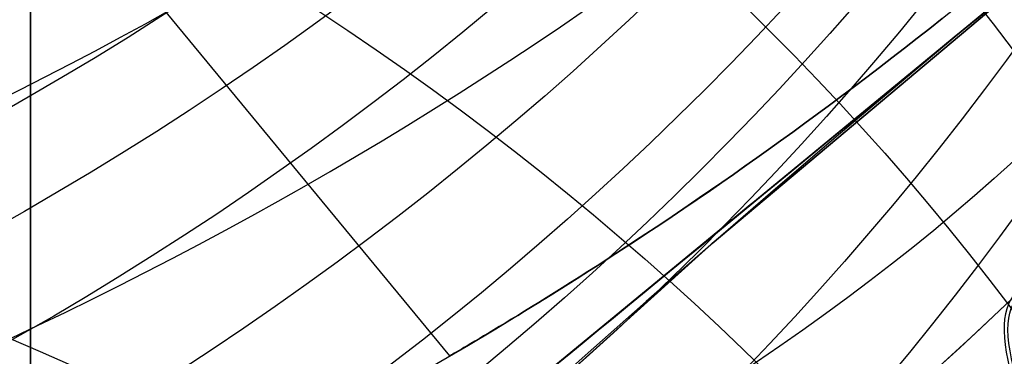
# Model space of a CAD drawing. Extents: x 35624 to 36541, y 4015 to 4839.
# Tile 47 of 150: x 35814.97 to 35819.45, y 4614.68 to 4616.22. Entities that reach past the tile are written whole.
import ezdxf

# ---------------------------------------------------------------- set-up
doc = ezdxf.new("R2010")
doc.units = 0
for name, color, linetype in [('FUSTO_INTERNO', 200, 'CONTINUOUS'), ('GAMBE', 96, 'CONTINUOUS'), ('IGES_LEVEL_1', 4, 'CONTINUOUS'), ('IGES_LEVEL_3', 87, 'CONTINUOUS')]:
    doc.layers.add(name, color=color, linetype=linetype)

msp = doc.modelspace()

# ---------------------------------------------------------------- linework, layer by layer
at = {"layer": 'FUSTO_INTERNO'}
for p, q in [((35817.2279, 4614.4968, -164.6564), (35821.6838, 4618.1681, -164.6564)), ((35821.6838, 4618.1681, -154.6564), (35817.2279, 4614.4968, -154.6564)), ((35817.2279, 4614.4968, -196.6555), (35821.6838, 4618.1681, -196.6555)), ((35821.6838, 4618.1681, -206.6555), (35817.2279, 4614.4968, -206.6555)), ((35818.1181, 4615.1955, -193.1534), (35819.7659, 4616.5835, -193.1534)), ((35818.1181, 4615.1955, -168.1534), (35819.7659, 4616.5835, -168.1534)), ((35819.7659, 4616.5835, -180.6534), (35818.1181, 4615.1955, -180.6534)), ((35816.9256, 4614.6842, -159.6564), (35815.6356, 4616.25, -159.6564)), ((35816.9256, 4614.6842, -201.6555), (35815.6356, 4616.25, -201.6555)), ((35819.1641, 4616.2214, -156.671), (35819.1067, 4616.1759, -156.6791)), ((35819.1067, 4616.1759, -162.6338), (35819.1641, 4616.2214, -162.6419)), ((35819.1641, 4616.2214, -198.67), (35819.1067, 4616.1759, -198.6782)), ((35819.1067, 4616.1759, -204.6328), (35819.1641, 4616.2214, -204.641)), ((35819.1067, 4616.1759, -156.6791), (35819.0494, 4616.1307, -156.689)), ((35819.0494, 4616.1307, -162.6238), (35819.1067, 4616.1759, -162.6338)), ((35819.1067, 4616.1759, -198.6782), (35819.0494, 4616.1307, -198.6881)), ((35819.0494, 4616.1307, -204.6229), (35819.1067, 4616.1759, -204.6328)), ((35819.0494, 4616.1307, -156.689), (35818.9922, 4616.0859, -156.7007)), ((35818.9922, 4616.0859, -162.6121), (35819.0494, 4616.1307, -162.6238)), ((35819.0494, 4616.1307, -198.6881), (35818.9922, 4616.0859, -198.6998)), ((35818.9922, 4616.0859, -204.6112), (35819.0494, 4616.1307, -204.6229)), ((35818.9922, 4616.0859, -156.7007), (35818.935, 4616.0415, -156.7142)), ((35818.935, 4616.0415, -162.5986), (35818.9922, 4616.0859, -162.6121)), ((35818.9922, 4616.0859, -198.6998), (35818.935, 4616.0415, -198.7133)), ((35818.935, 4616.0415, -204.5977), (35818.9922, 4616.0859, -204.6112)), ((35818.935, 4616.0415, -156.7142), (35818.8779, 4615.9976, -156.7295)), ((35818.8779, 4615.9976, -162.5834), (35818.935, 4616.0415, -162.5986)), ((35818.935, 4616.0415, -198.7133), (35818.8779, 4615.9976, -198.7286)), ((35818.8779, 4615.9976, -204.5824), (35818.935, 4616.0415, -204.5977)), ((35818.8779, 4615.9976, -156.7295), (35818.821, 4615.9541, -156.7465)), ((35818.821, 4615.9541, -162.5663), (35818.8779, 4615.9976, -162.5834)), ((35818.8779, 4615.9976, -198.7286), (35818.821, 4615.9541, -198.7456)), ((35818.821, 4615.9541, -204.5654), (35818.8779, 4615.9976, -204.5824)), ((35818.821, 4615.9541, -156.7465), (35818.7642, 4615.911, -156.7653)), ((35818.7642, 4615.911, -162.5476), (35818.821, 4615.9541, -162.5663)), ((35818.821, 4615.9541, -198.7456), (35818.7642, 4615.911, -198.7644)), ((35818.7642, 4615.911, -204.5466), (35818.821, 4615.9541, -204.5654)), ((35818.7642, 4615.911, -156.7653), (35818.7077, 4615.8685, -156.7858)), ((35818.7077, 4615.8685, -162.527), (35818.7642, 4615.911, -162.5476)), ((35818.7642, 4615.911, -198.7644), (35818.7077, 4615.8685, -198.7849)), ((35818.7077, 4615.8685, -204.5261), (35818.7642, 4615.911, -204.5466)), ((35818.7077, 4615.8685, -156.7858), (35818.6514, 4615.8264, -156.8081)), ((35818.6514, 4615.8264, -162.5048), (35818.7077, 4615.8685, -162.527)), ((35818.7077, 4615.8685, -198.7849), (35818.6514, 4615.8264, -198.8072)), ((35818.6514, 4615.8264, -204.5038), (35818.7077, 4615.8685, -204.5261)), ((35818.6514, 4615.8264, -156.8081), (35818.5953, 4615.7848, -156.8321)), ((35818.5953, 4615.7848, -162.4808), (35818.6514, 4615.8264, -162.5048)), ((35818.6514, 4615.8264, -198.8072), (35818.5953, 4615.7848, -198.8312)), ((35818.5953, 4615.7848, -204.4798), (35818.6514, 4615.8264, -204.5038)), ((35818.5953, 4615.7848, -156.8321), (35818.5395, 4615.7438, -156.8578)), ((35818.5395, 4615.7438, -162.455), (35818.5953, 4615.7848, -162.4808)), ((35818.5953, 4615.7848, -198.8312), (35818.5395, 4615.7438, -198.8569)), ((35818.5395, 4615.7438, -204.4541), (35818.5953, 4615.7848, -204.4798)), ((35818.5395, 4615.7438, -156.8578), (35818.484, 4615.7033, -156.8853)), ((35818.484, 4615.7033, -162.4276), (35818.5395, 4615.7438, -162.455)), ((35818.5395, 4615.7438, -198.8569), (35818.484, 4615.7033, -198.8844)), ((35818.484, 4615.7033, -204.4267), (35818.5395, 4615.7438, -204.4541)), ((35818.484, 4615.7033, -156.8853), (35818.4289, 4615.6635, -156.9144)), ((35818.4289, 4615.6635, -162.3985), (35818.484, 4615.7033, -162.4276)), ((35818.484, 4615.7033, -198.8844), (35818.4289, 4615.6635, -198.9135)), ((35818.4289, 4615.6635, -204.3975), (35818.484, 4615.7033, -204.4267)), ((35818.4289, 4615.6635, -156.9144), (35818.3744, 4615.6243, -156.9451)), ((35818.3744, 4615.6243, -162.3677), (35818.4289, 4615.6635, -162.3985)), ((35818.4289, 4615.6635, -198.9135), (35818.3744, 4615.6243, -198.9442)), ((35818.3744, 4615.6243, -204.3668), (35818.4289, 4615.6635, -204.3975)), ((35818.3744, 4615.6243, -156.9451), (35818.3204, 4615.5858, -156.9775)), ((35818.3204, 4615.5858, -162.3354), (35818.3744, 4615.6243, -162.3677)), ((35818.3744, 4615.6243, -198.9442), (35818.3204, 4615.5858, -198.9765)), ((35818.3204, 4615.5858, -204.3345), (35818.3744, 4615.6243, -204.3668)), ((35818.267, 4615.548, -157.0114), (35818.2141, 4615.5109, -157.0469)), ((35818.2141, 4615.5109, -162.266), (35818.267, 4615.548, -162.3015)), ((35818.267, 4615.548, -199.0105), (35818.2141, 4615.5109, -199.0459)), ((35818.2141, 4615.5109, -204.2651), (35818.267, 4615.548, -204.3006)), ((35818.3204, 4615.5858, -156.9775), (35818.267, 4615.548, -157.0114)), ((35818.267, 4615.548, -162.3015), (35818.3204, 4615.5858, -162.3354)), ((35818.3204, 4615.5858, -198.9765), (35818.267, 4615.548, -199.0105)), ((35818.267, 4615.548, -204.3006), (35818.3204, 4615.5858, -204.3345)), ((35818.2141, 4615.5109, -157.0469), (35818.1619, 4615.4744, -157.0839)), ((35818.1619, 4615.4744, -162.229), (35818.2141, 4615.5109, -162.266)), ((35818.2141, 4615.5109, -199.0459), (35818.1619, 4615.4744, -199.083)), ((35818.1619, 4615.4744, -204.228), (35818.2141, 4615.5109, -204.2651)), ((35818.1619, 4615.4744, -157.0839), (35818.1103, 4615.4387, -157.1225)), ((35818.1103, 4615.4387, -162.1904), (35818.1619, 4615.4744, -162.229)), ((35818.1619, 4615.4744, -199.083), (35818.1103, 4615.4387, -199.1215)), ((35818.1103, 4615.4387, -204.1895), (35818.1619, 4615.4744, -204.228)), ((35818.1103, 4615.4387, -157.1225), (35818.0594, 4615.4037, -157.1625)), ((35818.0594, 4615.4037, -162.1503), (35818.1103, 4615.4387, -162.1904)), ((35818.1103, 4615.4387, -199.1215), (35818.0594, 4615.4037, -199.1616)), ((35818.0594, 4615.4037, -204.1494), (35818.1103, 4615.4387, -204.1895)), ((35818.298, 4615.3784, -157.058), (35817.2279, 4614.4968, -154.6564)), ((35818.298, 4615.3784, -204.2539), (35817.2279, 4614.4968, -206.6555)), ((35818.0092, 4615.3694, -157.2041), (35817.9598, 4615.3359, -157.2471)), ((35817.9598, 4615.3359, -162.0657), (35818.0092, 4615.3694, -162.1088)), ((35818.0092, 4615.3694, -199.2032), (35817.9598, 4615.3359, -199.2462)), ((35817.9598, 4615.3359, -204.0648), (35818.0092, 4615.3694, -204.1079)), ((35818.0594, 4615.4037, -157.1625), (35818.0092, 4615.3694, -157.2041)), ((35818.0092, 4615.3694, -162.1088), (35818.0594, 4615.4037, -162.1503)), ((35818.0594, 4615.4037, -199.1616), (35818.0092, 4615.3694, -199.2032)), ((35818.0092, 4615.3694, -204.1079), (35818.0594, 4615.4037, -204.1494)), ((35817.9598, 4615.3359, -157.2471), (35817.9111, 4615.303, -157.2916)), ((35817.9111, 4615.303, -162.0213), (35817.9598, 4615.3359, -162.0657)), ((35817.9598, 4615.3359, -199.2462), (35817.9111, 4615.303, -199.2907)), ((35817.9111, 4615.303, -204.0203), (35817.9598, 4615.3359, -204.0648)), ((35817.9111, 4615.303, -157.2916), (35817.8632, 4615.271, -157.3375)), ((35817.8632, 4615.271, -161.9753), (35817.9111, 4615.303, -162.0213)), ((35817.9111, 4615.303, -199.2907), (35817.8632, 4615.271, -199.3366)), ((35817.8632, 4615.271, -203.9744), (35817.9111, 4615.303, -204.0203)), ((35817.8161, 4615.2397, -157.3848), (35817.7699, 4615.2091, -157.4336)), ((35817.7699, 4615.2091, -161.8793), (35817.8161, 4615.2397, -161.928)), ((35817.8161, 4615.2397, -199.3839), (35817.7699, 4615.2091, -199.4326)), ((35817.7699, 4615.2091, -203.8784), (35817.8161, 4615.2397, -203.9271)), ((35817.8632, 4615.271, -157.3375), (35817.8161, 4615.2397, -157.3848)), ((35817.8161, 4615.2397, -161.928), (35817.8632, 4615.271, -161.9753)), ((35817.8632, 4615.271, -199.3366), (35817.8161, 4615.2397, -199.3839)), ((35817.8161, 4615.2397, -203.9271), (35817.8632, 4615.271, -203.9744)), ((35816.5187, 4613.7521, -193.1534), (35818.1181, 4615.1955, -193.1534)), ((35816.5187, 4613.7521, -168.1534), (35818.1181, 4615.1955, -168.1534)), ((35818.1181, 4615.1955, -180.6534), (35816.5187, 4613.7521, -180.6534)), ((35817.7699, 4615.2091, -157.4336), (35817.7245, 4615.1793, -157.4837)), ((35817.7245, 4615.1793, -161.8292), (35817.7699, 4615.2091, -161.8793)), ((35817.7699, 4615.2091, -199.4326), (35817.7245, 4615.1793, -199.4827)), ((35817.7245, 4615.1793, -203.8283), (35817.7699, 4615.2091, -203.8784)), ((35817.6801, 4615.1503, -157.5351), (35817.6366, 4615.1221, -157.5879)), ((35817.6366, 4615.1221, -161.725), (35817.6801, 4615.1503, -161.7777)), ((35817.6801, 4615.1503, -199.5342), (35817.6366, 4615.1221, -199.5869)), ((35817.6366, 4615.1221, -203.7241), (35817.6801, 4615.1503, -203.7768)), ((35817.7245, 4615.1793, -157.4837), (35817.6801, 4615.1503, -157.5351)), ((35817.6801, 4615.1503, -161.7777), (35817.7245, 4615.1793, -161.8292)), ((35817.7245, 4615.1793, -199.4827), (35817.6801, 4615.1503, -199.5342)), ((35817.6801, 4615.1503, -203.7768), (35817.7245, 4615.1793, -203.8283)), ((35817.6366, 4615.1221, -157.5879), (35817.5943, 4615.0948, -157.6418)), ((35817.5943, 4615.0948, -161.6711), (35817.6366, 4615.1221, -161.725)), ((35817.6366, 4615.1221, -199.5869), (35817.5943, 4615.0948, -199.6409)), ((35817.5943, 4615.0948, -203.6701), (35817.6366, 4615.1221, -203.7241)), ((35817.553, 4615.0683, -157.6969), (35817.5128, 4615.0427, -157.7531)), ((35817.5128, 4615.0427, -161.5597), (35817.553, 4615.0683, -161.616)), ((35817.553, 4615.0683, -199.696), (35817.5128, 4615.0427, -199.7522)), ((35817.5128, 4615.0427, -203.5588), (35817.553, 4615.0683, -203.615)), ((35817.5943, 4615.0948, -157.6418), (35817.553, 4615.0683, -157.6969)), ((35817.553, 4615.0683, -161.616), (35817.5943, 4615.0948, -161.6711)), ((35817.5943, 4615.0948, -199.6409), (35817.553, 4615.0683, -199.696)), ((35817.553, 4615.0683, -203.615), (35817.5943, 4615.0948, -203.6701)), ((35817.4737, 4615.0179, -157.8105), (35817.4358, 4614.994, -157.8689)), ((35817.4358, 4614.994, -161.4439), (35817.4737, 4615.0179, -161.5024)), ((35817.4737, 4615.0179, -199.8096), (35817.4358, 4614.994, -199.868)), ((35817.4358, 4614.994, -203.443), (35817.4737, 4615.0179, -203.5014)), ((35817.5128, 4615.0427, -157.7531), (35817.4737, 4615.0179, -157.8105)), ((35817.4737, 4615.0179, -161.5024), (35817.5128, 4615.0427, -161.5597)), ((35817.5128, 4615.0427, -199.7522), (35817.4737, 4615.0179, -199.8096)), ((35817.4737, 4615.0179, -203.5014), (35817.5128, 4615.0427, -203.5588)), ((35817.399, 4614.9709, -157.9284), (35817.3634, 4614.9487, -157.989)), ((35817.3634, 4614.9487, -161.3239), (35817.399, 4614.9709, -161.3844)), ((35817.399, 4614.9709, -199.9275), (35817.3634, 4614.9487, -199.9881)), ((35817.3634, 4614.9487, -203.3229), (35817.399, 4614.9709, -203.3835)), ((35817.4358, 4614.994, -157.8689), (35817.399, 4614.9709, -157.9284)), ((35817.399, 4614.9709, -161.3844), (35817.4358, 4614.994, -161.4439)), ((35817.4358, 4614.994, -199.868), (35817.399, 4614.9709, -199.9275)), ((35817.399, 4614.9709, -203.3835), (35817.4358, 4614.994, -203.443)), ((35817.3291, 4614.9274, -158.0505), (35817.296, 4614.9069, -158.113)), ((35817.296, 4614.9069, -161.1998), (35817.3291, 4614.9274, -161.2623)), ((35817.3291, 4614.9274, -200.0496), (35817.296, 4614.9069, -200.1121)), ((35817.296, 4614.9069, -203.1989), (35817.3291, 4614.9274, -203.2614)), ((35817.3634, 4614.9487, -157.989), (35817.3291, 4614.9274, -158.0505)), ((35817.3291, 4614.9274, -161.2623), (35817.3634, 4614.9487, -161.3239)), ((35817.3634, 4614.9487, -199.9881), (35817.3291, 4614.9274, -200.0496)), ((35817.3291, 4614.9274, -203.2614), (35817.3634, 4614.9487, -203.3229)), ((35817.2642, 4614.8873, -158.1765), (35817.2336, 4614.8686, -158.2409)), ((35817.2336, 4614.8686, -161.0719), (35817.2642, 4614.8873, -161.1363)), ((35817.2642, 4614.8873, -200.1756), (35817.2336, 4614.8686, -200.24)), ((35817.2336, 4614.8686, -203.071), (35817.2642, 4614.8873, -203.1354)), ((35817.296, 4614.9069, -158.113), (35817.2642, 4614.8873, -158.1765)), ((35817.2642, 4614.8873, -161.1363), (35817.296, 4614.9069, -161.1998)), ((35817.296, 4614.9069, -200.1121), (35817.2642, 4614.8873, -200.1756)), ((35817.2642, 4614.8873, -203.1354), (35817.296, 4614.9069, -203.1989)), ((35817.1765, 4614.8338, -158.3724), (35817.1499, 4614.8177, -158.4394)), ((35817.1499, 4614.8177, -160.8735), (35817.1765, 4614.8338, -160.9405)), ((35817.1765, 4614.8338, -200.3714), (35817.1499, 4614.8177, -200.4385)), ((35817.1499, 4614.8177, -202.8726), (35817.1765, 4614.8338, -202.9396)), ((35817.2044, 4614.8508, -158.3062), (35817.1765, 4614.8338, -158.3724)), ((35817.1765, 4614.8338, -160.9405), (35817.2044, 4614.8508, -161.0066)), ((35817.2044, 4614.8508, -200.3053), (35817.1765, 4614.8338, -200.3714)), ((35817.1765, 4614.8338, -202.9396), (35817.2044, 4614.8508, -203.0057)), ((35817.2336, 4614.8686, -158.2409), (35817.2044, 4614.8508, -158.3062)), ((35817.2044, 4614.8508, -161.0066), (35817.2336, 4614.8686, -161.0719)), ((35817.2336, 4614.8686, -200.24), (35817.2044, 4614.8508, -200.3053)), ((35817.2044, 4614.8508, -203.0057), (35817.2336, 4614.8686, -203.071)), ((35817.1009, 4614.7882, -158.5758), (35817.0786, 4614.7748, -158.6449)), ((35817.0786, 4614.7748, -160.6679), (35817.1009, 4614.7882, -160.7371)), ((35817.1009, 4614.7882, -200.5748), (35817.0786, 4614.7748, -200.644)), ((35817.0786, 4614.7748, -202.667), (35817.1009, 4614.7882, -202.7362)), ((35817.1247, 4614.8025, -158.5072), (35817.1009, 4614.7882, -158.5758)), ((35817.1009, 4614.7882, -160.7371), (35817.1247, 4614.8025, -160.8057)), ((35817.1247, 4614.8025, -200.5063), (35817.1009, 4614.7882, -200.5748)), ((35817.1009, 4614.7882, -202.7362), (35817.1247, 4614.8025, -202.8047)), ((35817.1499, 4614.8177, -158.4394), (35817.1247, 4614.8025, -158.5072)), ((35817.1247, 4614.8025, -160.8057), (35817.1499, 4614.8177, -160.8735)), ((35817.1499, 4614.8177, -200.4385), (35817.1247, 4614.8025, -200.5063)), ((35817.1247, 4614.8025, -202.8047), (35817.1499, 4614.8177, -202.8726)), ((35817.0206, 4614.7402, -158.8555), (35817.0043, 4614.7305, -158.9267)), ((35817.0043, 4614.7305, -160.3861), (35817.0206, 4614.7402, -160.4573)), ((35817.0206, 4614.7402, -200.8546), (35817.0043, 4614.7305, -200.9258)), ((35817.0043, 4614.7305, -202.3852), (35817.0206, 4614.7402, -202.4564)), ((35817.0384, 4614.7508, -158.7848), (35817.0206, 4614.7402, -158.8555)), ((35817.0206, 4614.7402, -160.4573), (35817.0384, 4614.7508, -160.528)), ((35817.0384, 4614.7508, -200.7839), (35817.0206, 4614.7402, -200.8546)), ((35817.0206, 4614.7402, -202.4564), (35817.0384, 4614.7508, -202.5271)), ((35817.0578, 4614.7624, -158.7146), (35817.0384, 4614.7508, -158.7848)), ((35817.0384, 4614.7508, -160.528), (35817.0578, 4614.7624, -160.5982)), ((35817.0578, 4614.7624, -200.7137), (35817.0384, 4614.7508, -200.7839)), ((35817.0384, 4614.7508, -202.5271), (35817.0578, 4614.7624, -202.5973)), ((35817.0786, 4614.7748, -158.6449), (35817.0578, 4614.7624, -158.7146)), ((35817.0578, 4614.7624, -160.5982), (35817.0786, 4614.7748, -160.6679)), ((35817.0786, 4614.7748, -200.644), (35817.0578, 4614.7624, -200.7137)), ((35817.0578, 4614.7624, -202.5973), (35817.0786, 4614.7748, -202.667)), ((35816.9455, 4614.6958, -159.2883), (35816.9383, 4614.6917, -159.3615)), ((35816.9383, 4614.6917, -159.9514), (35816.9455, 4614.6958, -160.0246)), ((35816.9455, 4614.6958, -201.2873), (35816.9383, 4614.6917, -201.3606)), ((35816.9383, 4614.6917, -201.9504), (35816.9455, 4614.6958, -202.0237)), ((35816.9541, 4614.7009, -159.2153), (35816.9455, 4614.6958, -159.2883)), ((35816.9455, 4614.6958, -160.0246), (35816.9541, 4614.7009, -160.0976)), ((35816.9541, 4614.7009, -201.2144), (35816.9455, 4614.6958, -201.2873)), ((35816.9455, 4614.6958, -202.0237), (35816.9541, 4614.7009, -202.0966)), ((35816.9644, 4614.7069, -159.1426), (35816.9541, 4614.7009, -159.2153)), ((35816.9541, 4614.7009, -160.0976), (35816.9644, 4614.7069, -160.1702)), ((35816.9644, 4614.7069, -201.1417), (35816.9541, 4614.7009, -201.2144)), ((35816.9541, 4614.7009, -202.0966), (35816.9644, 4614.7069, -202.1693)), ((35816.9761, 4614.7138, -159.0703), (35816.9644, 4614.7069, -159.1426)), ((35816.9644, 4614.7069, -160.1702), (35816.9761, 4614.7138, -160.2426)), ((35816.9761, 4614.7138, -201.0694), (35816.9644, 4614.7069, -201.1417)), ((35816.9644, 4614.7069, -202.1693), (35816.9761, 4614.7138, -202.2417)), ((35816.9894, 4614.7217, -158.9983), (35816.9761, 4614.7138, -159.0703)), ((35816.9761, 4614.7138, -160.2426), (35816.9894, 4614.7217, -160.3146)), ((35816.9894, 4614.7217, -200.9974), (35816.9761, 4614.7138, -201.0694)), ((35816.9761, 4614.7138, -202.2417), (35816.9894, 4614.7217, -202.3136)), ((35817.0043, 4614.7305, -158.9267), (35816.9894, 4614.7217, -158.9983)), ((35816.9894, 4614.7217, -160.3146), (35817.0043, 4614.7305, -160.3861)), ((35817.0043, 4614.7305, -200.9258), (35816.9894, 4614.7217, -200.9974)), ((35816.9894, 4614.7217, -202.3136), (35817.0043, 4614.7305, -202.3852)), ((35816.9264, 4614.6847, -159.5825), (35816.9256, 4614.6842, -159.6564)), ((35816.9256, 4614.6842, -159.6564), (35816.9264, 4614.6847, -159.7304)), ((35816.9264, 4614.6847, -201.5815), (35816.9256, 4614.6842, -201.6555)), ((35816.9256, 4614.6842, -201.6555), (35816.9264, 4614.6847, -201.7295)), ((35816.9288, 4614.6861, -159.5086), (35816.9264, 4614.6847, -159.5825)), ((35816.9264, 4614.6847, -159.7304), (35816.9288, 4614.6861, -159.8042)), ((35816.9288, 4614.6861, -201.5077), (35816.9264, 4614.6847, -201.5815)), ((35816.9264, 4614.6847, -201.7295), (35816.9288, 4614.6861, -201.8033)), ((35816.9328, 4614.6884, -159.435), (35816.9288, 4614.6861, -159.5086)), ((35816.9288, 4614.6861, -159.8042), (35816.9328, 4614.6884, -159.8779)), ((35816.9328, 4614.6884, -201.434), (35816.9288, 4614.6861, -201.5077)), ((35816.9288, 4614.6861, -201.8033), (35816.9328, 4614.6884, -201.877)), ((35816.9383, 4614.6917, -159.3615), (35816.9328, 4614.6884, -159.435)), ((35816.9328, 4614.6884, -159.8779), (35816.9383, 4614.6917, -159.9514)), ((35816.9383, 4614.6917, -201.3606), (35816.9328, 4614.6884, -201.434)), ((35816.9328, 4614.6884, -201.877), (35816.9383, 4614.6917, -201.9504))]:
    msp.add_line(p, q, dxfattribs=at)
at = {"layer": 'FUSTO_INTERNO', "extrusion": (-0.63589, 0.771779, -1.89054e-12)}
msp.add_circle((-30580.1982, -159.6564, -19214.4573), 3, dxfattribs=at)
at = {"layer": 'FUSTO_INTERNO', "extrusion": (-0.63589, 0.771779, -1.22559e-12)}
msp.add_circle((-30580.1982, -201.6555, -19214.4573), 3, dxfattribs=at)
at = {"layer": 'FUSTO_INTERNO'}
for centre, radius, start, end in [((35807.3587, 4631.0147, -154.6564), 18.9264, 253.61847, 5.35377), ((35807.3587, 4631.0147, -206.6555), 18.9264, 253.61847, 5.35377), ((35807.3587, 4631.0147, -180.656), 18.9264, 253.61847, 5.35377), ((35807.3587, 4631.0147, -154.6564), 17.9264, 253.61847, 5.35377), ((35807.3587, 4631.0147, -206.6555), 17.9264, 253.61847, 5.35377), ((35807.3587, 4631.0147, -154.6564), 16.9264, 253.61847, 5.35377), ((35807.3587, 4631.0147, -206.6555), 16.9264, 253.61847, 5.35377), ((35807.3587, 4631.0147, -180.656), 16.9264, 253.61847, 5.35377), ((35859.5845, 4567.6399, -193.1534), 63.0952, 90, 135), ((35859.5845, 4567.64, -185.1534), 50.0952, 90, 180), ((35859.5845, 4567.6399, -160.1534), 50.0952, 90, 180)]:
    msp.add_arc(centre, radius, start, end, dxfattribs=at)
at = {"layer": 'GAMBE', "extrusion": (7.71368e-15, -0.115382, 0.993321)}
msp.add_circle((35807.5158, 4592.6733, -596.3075), 14.915, dxfattribs=at)
at = {"layer": 'GAMBE', "extrusion": (-9.43753e-16, -0.123947, 0.992289)}
msp.add_circle((35807.5158, 4587.3638, -634.5896), 14.9031, dxfattribs=at)
at = {"layer": 'GAMBE', "extrusion": (5.37955e-15, -0.128783, 0.991673)}
msp.add_circle((35807.5158, 4584.2172, -656.2183), 14.8963, dxfattribs=at)
at = {"layer": 'GAMBE', "extrusion": (3.61521e-14, -0.146835, 0.989161)}
msp.add_circle((35807.5158, 4571.5203, -737.0086), 14.8698, dxfattribs=at)
at = {"layer": 'GAMBE', "extrusion": (9.07934e-15, -0.155888, 0.987775)}
msp.add_circle((35807.5158, 4564.5854, -777.5177), 14.8557, dxfattribs=at)
at = {"layer": 'GAMBE', "extrusion": (1.53234e-14, -0.165405, 0.986226)}
msp.add_circle((35807.5158, 4556.8824, -820.1715), 14.841, dxfattribs=at)
at = {"layer": 'GAMBE', "extrusion": (3.53743e-14, -0.184598, 0.982814)}
msp.add_circle((35807.5158, 4540.0545, -906.1967), 14.8103, dxfattribs=at)
at = {"layer": 'GAMBE', "extrusion": (7.53179e-15, -0.19419, 0.980964)}
msp.add_circle((35807.5158, 4530.9922, -949.1789), 14.7941, dxfattribs=at)
at = {"layer": 'GAMBE', "extrusion": (2.11487e-15, -0.204028, 0.978965)}
msp.add_circle((35807.5158, 4521.2413, -993.311), 14.7778, dxfattribs=at)
at = {"layer": 'GAMBE', "extrusion": (4.66098e-14, -0.223528, 0.974698)}
msp.add_circle((35807.5158, 4500.5404, -1080.7432), 14.744, dxfattribs=at)
at = {"layer": 'GAMBE', "extrusion": (-1.97051e-14, -0.24295, 0.970039)}
msp.add_circle((35807.5158, 4478.0844, -1167.8032), 14.709, dxfattribs=at)
at = {"layer": 'GAMBE', "extrusion": (1.96704e-14, -0.262116, 0.965036)}
msp.add_circle((35807.5158, 4454.1007, -1253.668), 14.6728, dxfattribs=at)
at = {"layer": 'GAMBE', "extrusion": (6.70914e-14, -0.280811, 0.959763)}
msp.add_circle((35807.5158, 4428.9351, -1337.3283), 14.6354, dxfattribs=at)
at = {"layer": 'GAMBE', "extrusion": (7.66958e-15, -0.299085, 0.954226)}
msp.add_circle((35807.5158, 4402.6177, -1419.0285), 14.5973, dxfattribs=at)
at = {"layer": 'GAMBE', "extrusion": (4.51709e-14, -0.307951, 0.951402)}
msp.add_circle((35807.5158, 4389.2286, -1458.6099), 14.5778, dxfattribs=at)
at = {"layer": 'GAMBE', "extrusion": (1.14893e-13, -0.316474, 0.948601)}
msp.add_circle((35807.5158, 4375.9723, -1496.5961), 14.5581, dxfattribs=at)
at = {"layer": 'GAMBE', "extrusion": (2.83829e-14, -0.333437, 0.942773)}
msp.add_circle((35807.5158, 4348.4511, -1572.1732), 14.5185, dxfattribs=at)
at = {"layer": 'GAMBE', "extrusion": (5.00845e-14, -0.349185, 0.937054)}
msp.add_circle((35807.5158, 4321.5223, -1642.2499), 14.4804, dxfattribs=at)
at = {"layer": 'GAMBE', "extrusion": (-2.89892e-14, -0.36557, 0.930784)}
msp.add_circle((35807.5158, 4292.0703, -1715.2571), 14.4425, dxfattribs=at)
at = {"layer": 'GAMBE', "extrusion": (-1.72449e-13, -0.383356, 0.923601)}
msp.add_circle((35807.5157, 4258.4056, -1794.7132), 14.4048, dxfattribs=at)
at = {"layer": 'GAMBE', "extrusion": (-9.61985e-14, -0.392174, 0.919891)}
msp.add_circle((35807.5158, 4241.0467, -1834.0949), 14.3862, dxfattribs=at)
at = {"layer": 'GAMBE', "extrusion": (-6.88415e-14, -0.401287, 0.915952)}
msp.add_circle((35807.5158, 4222.6356, -1874.8301), 14.3676, dxfattribs=at)
at = {"layer": 'GAMBE', "extrusion": (-1.40187e-13, -0.419844, 0.907596)}
msp.add_circle((35807.5158, 4183.6348, -1957.8064), 14.331, dxfattribs=at)
at = {"layer": 'GAMBE', "extrusion": (-3.17359e-14, -0.429068, 0.903272)}
msp.add_circle((35807.5158, 4163.4784, -1999.0445), 14.313, dxfattribs=at)
at = {"layer": 'GAMBE', "extrusion": (2.64253e-15, -0.438397, 0.898781)}
msp.add_circle((35807.5158, 4142.5655, -2040.7621), 14.2953, dxfattribs=at)
at = {"layer": 'GAMBE', "extrusion": (-5.16394e-14, -0.456891, 0.889523)}
msp.add_circle((35807.5158, 4099.5006, -2123.4419), 14.2607, dxfattribs=at)
at = {"layer": 'GAMBE', "extrusion": (7.37147e-16, -0.475146, 0.879907)}
msp.add_circle((35807.5158, 4054.8454, -2205.0106), 14.2275, dxfattribs=at)
at = {"layer": 'GAMBE', "extrusion": (-1.1332e-13, 0.830279, 0.557347)}
msp.add_circle((-35807.5158, -2438.233, 3927.2031), 14.0002, dxfattribs=at)
at = {"layer": 'GAMBE', "extrusion": (-7.79588e-14, -0.493006, 0.870026)}
msp.add_circle((35807.5158, 4009.0232, -2284.7529), 14.1957, dxfattribs=at)
at = {"layer": 'GAMBE', "extrusion": (6.18511e-14, -0.507407, 0.861707)}
msp.add_circle((35807.5158, 3970.4877, -2349.0007), 14.1707, dxfattribs=at)
at = {"layer": 'GAMBE', "extrusion": (-3.70418e-14, -0.518806, 0.854892)}
msp.add_circle((35807.5158, 3938.9535, -2399.8129), 14.1514, dxfattribs=at)
at = {"layer": 'GAMBE', "extrusion": (-1.39915e-14, -0.533266, 0.845947)}
msp.add_circle((35807.5158, 3897.6001, -2464.1819), 14.1273, dxfattribs=at)
at = {"layer": 'GAMBE', "extrusion": (-7.75767e-15, 0.782982, 0.622044)}
msp.add_circle((-35807.5158, -2744.5252, 3711.0859), 14.0003, dxfattribs=at)
at = {"layer": 'GAMBE', "extrusion": (7.86773e-14, -0.549198, 0.835693)}
msp.add_circle((35807.5158, 3850.2397, -2535.0222), 14.1019, dxfattribs=at)
at = {"layer": 'GAMBE', "extrusion": (-1.64779e-15, -0.560922, 0.827869)}
msp.add_circle((35807.5158, 3814.1417, -2587.0538), 14.0839, dxfattribs=at)
at = {"layer": 'GAMBE', "extrusion": (-4.99406e-14, -0.575391, 0.817878)}
msp.add_circle((35807.5158, 3768.0862, -2651.1623), 14.0629, dxfattribs=at)
at = {"layer": 'GAMBE', "extrusion": (1.24703e-14, 0.730747, 0.682649)}
msp.add_circle((-35807.5158, -3032.0682, 3471.5383), 14.0003, dxfattribs=at)
at = {"layer": 'GAMBE', "extrusion": (-6.28165e-14, -0.602147, 0.798385)}
msp.add_circle((35807.5158, 3678.3524, -2769.3214), 14.0292, dxfattribs=at)
at = {"layer": 'IGES_LEVEL_1'}
for p, q in [((35819.2433, 4614.7208, -121.4033), (35819.4993, 4614.9619, -121.334)), ((35819.5078, 4614.9701, -306.8753), (35819.3134, 4614.7859, -306.826)), ((35819.3134, 4614.7859, -306.826), (35819.1166, 4614.605, -306.7725)), ((35818.9832, 4614.4855, -121.4803), (35819.2433, 4614.7208, -121.4033))]:
    msp.add_line(p, q, dxfattribs=at)
at = {"layer": 'IGES_LEVEL_1', "extrusion": (0.733654, 0.66878, 0.120351)}
msp.add_arc((-20730.1965, -3680.5578, 29350.9272), 10.0098, 0.35292, 59.19542, dxfattribs=at)
at = {"layer": 'IGES_LEVEL_1', "extrusion": (0.733771, 0.669779, -0.113915)}
msp.add_arc((-20749.8563, 3063.2714, 29409.2688), 10.0174, 297.98256, 359.63823, dxfattribs=at)
at = {"layer": 'IGES_LEVEL_3', "extrusion": (1, 0, 0)}
msp.add_circle((4677.8987, 77.9768, 35815.0187), 69.2746, dxfattribs=at)

doc.saveas('drawing.dxf')
